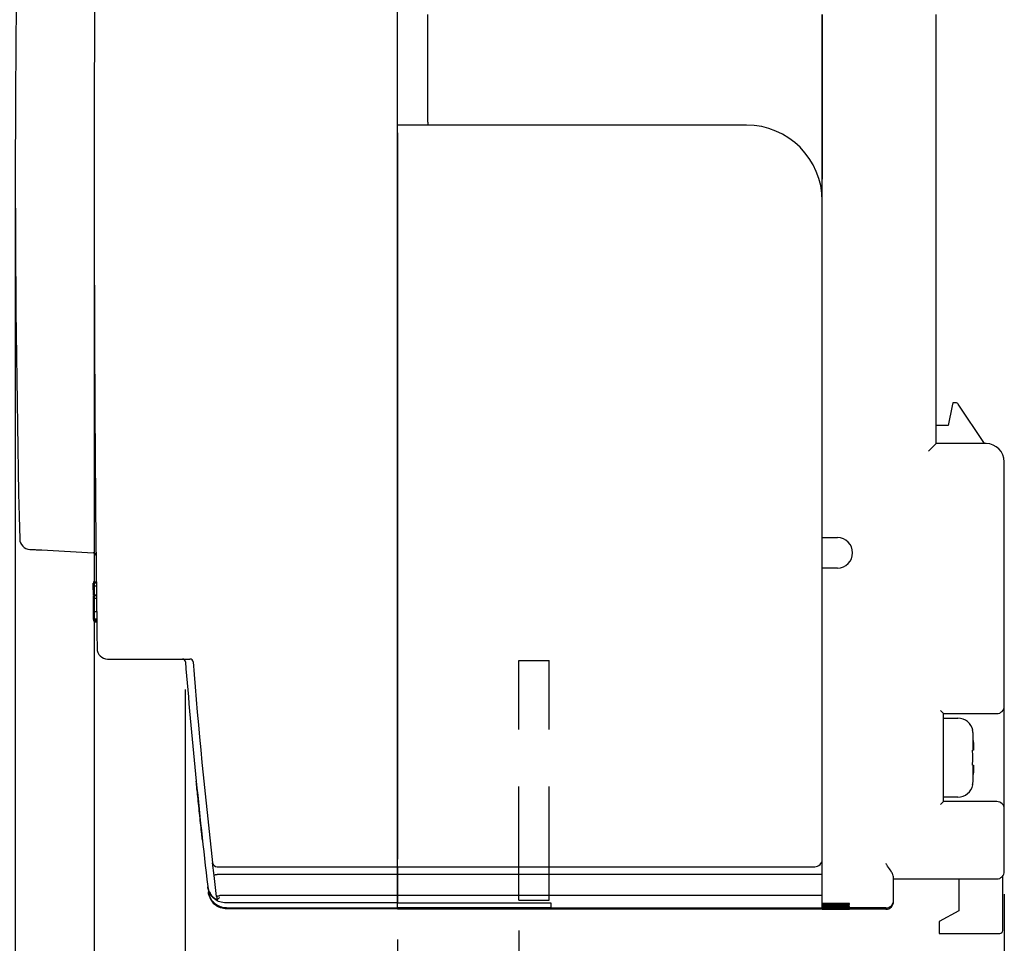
# Model space of a CAD drawing. Extents: x 2148 to 5118, y -907 to 1533.
# Tile 26 of 29: x 4627 to 4692, y 1293 to 1354. Entities that reach past the tile are written whole.
import ezdxf

# ---------------------------------------------------------------- set-up
doc = ezdxf.new("R2010")
doc.units = 0
doc.header["$LTSCALE"] = 3
doc.header["$MEASUREMENT"] = 0
doc.linetypes.add('HIDDEN', pattern=[0.375, 0.25, -0.125])
doc.layers.get('0').update_dxf_attribs({"linetype": 'CONTINUOUS'})
doc.layers.get('Defpoints').update_dxf_attribs({"linetype": 'CONTINUOUS'})
doc.layers.add('di', color=3, linetype='CONTINUOUS')
doc.styles.add('KIM', font='ROMANS.shx', dxfattribs={"height": 5, "bigfont": 'GSG1.shx'})
doc.styles.get("Standard").update_dxf_attribs({"font": 'romans.shx', "height": 3, "bigfont": 'ghs.shx'})
doc.dimstyles.new('STANDARD$0', dxfattribs={"dimtxt": 5, "dimasz": 5, "dimexe": 1, "dimexo": 2, "dimgap": 2, "dimtad": 1, "dimdec": 4, "dimzin": 12, "dimdsep": 46, "dimtxsty": 'KIM', "dimcen": -1, "dimdle": 0.1, "dimadec": 0, "dimazin": 0, "dimtfac": 1, "dimtdec": 4, "dimtmove": 0, "dimatfit": 3, "dimfxl": 0, "dimtolj": 1, "dimtzin": 0, "dimarcsym": 0})

# ---------------------------------------------------------------- blocks, each defined once
blk = doc.blocks.new('*D45')
at = {"layer": 'Defpoints', "color": 0}
for p in [(4692.342, 1298.107), (4660.342, 1295.707), (4692.342, 1282.081)]:
    blk.add_point(p, dxfattribs=at)
at = {"layer": 'di'}
for p, q in [((4692.342, 1296.107), (4692.342, 1280.081)), ((4660.342, 1293.707), (4660.342, 1280.081)), ((4663.142, 1282.081), (4689.542, 1282.081))]:
    blk.add_line(p, q, dxfattribs=at)
for points in [[(4663.142, 1282.547), (4663.142, 1281.614), (4660.342, 1282.081)], [(4689.542, 1282.547), (4689.542, 1281.614), (4692.342, 1282.081)]]:
    blk.add_solid(points, dxfattribs=at)
at = {"layer": 'di', "insert": (4676.6, 1285.581), "char_height": 3, "attachment_point": 5}
blk.add_mtext('\\A1;32', dxfattribs=at)
blk = doc.blocks.new('*D46')
at = {"layer": 'Defpoints', "color": 0}
for p in [(4638.342, 1311.607), (4692.342, 1297.607), (4692.342, 1266.081)]:
    blk.add_point(p, dxfattribs=at)
at = {"layer": 'di'}
for p, q in [((4638.342, 1309.607), (4638.342, 1264.081)), ((4692.342, 1295.607), (4692.342, 1264.081)), ((4641.142, 1266.081), (4689.542, 1266.081))]:
    blk.add_line(p, q, dxfattribs=at)
for points in [[(4641.142, 1266.547), (4641.142, 1265.614), (4638.342, 1266.081)], [(4689.542, 1266.547), (4689.542, 1265.614), (4692.342, 1266.081)]]:
    blk.add_solid(points, dxfattribs=at)
at = {"layer": 'di', "insert": (4665.411, 1269.581), "char_height": 3, "attachment_point": 5}
blk.add_mtext('\\A1;54', dxfattribs=at)
blk = doc.blocks.new('*D47')
at = {"layer": 'Defpoints', "color": 0}
for p in [(4627.142, 1343.607), (4692.342, 1297.107), (4692.342, 1250.081)]:
    blk.add_point(p, dxfattribs=at)
at = {"layer": 'di'}
for p, q in [((4627.142, 1341.607), (4627.142, 1248.081)), ((4692.342, 1295.107), (4692.342, 1248.081)), ((4629.942, 1250.081), (4689.542, 1250.081))]:
    blk.add_line(p, q, dxfattribs=at)
for points in [[(4629.942, 1250.547), (4629.942, 1249.614), (4627.142, 1250.081)], [(4689.542, 1250.547), (4689.542, 1249.614), (4692.342, 1250.081)]]:
    blk.add_solid(points, dxfattribs=at)
at = {"layer": 'di', "insert": (4657.421, 1253.581), "char_height": 3, "attachment_point": 5}
blk.add_mtext('\\A1;65.2', dxfattribs=at)
blk = doc.blocks.new('*D48')
at = {"layer": 'Defpoints', "color": 0}
for p in [(4632.342, 1343.607), (4692.342, 1296.607), (4692.342, 1258.081)]:
    blk.add_point(p, dxfattribs=at)
at = {"layer": 'di'}
for p, q in [((4632.342, 1341.607), (4632.342, 1256.081)), ((4692.342, 1294.607), (4692.342, 1256.081)), ((4635.142, 1258.081), (4689.542, 1258.081))]:
    blk.add_line(p, q, dxfattribs=at)
for points in [[(4635.142, 1258.547), (4635.142, 1257.614), (4632.342, 1258.081)], [(4689.542, 1258.547), (4689.542, 1257.614), (4692.342, 1258.081)]]:
    blk.add_solid(points, dxfattribs=at)
at = {"layer": 'di', "insert": (4661.092, 1261.581), "char_height": 3, "attachment_point": 5}
blk.add_mtext('\\A1;60', dxfattribs=at)
blk = doc.blocks.new('*D49')
at = {"layer": 'Defpoints', "color": 0}
for p in [(4652.342, 1295.124), (4692.342, 1295.124), (4692.342, 1274.081)]:
    blk.add_point(p, dxfattribs=at)
at = {"layer": 'di'}
for p, q in [((4652.342, 1293.124), (4652.342, 1272.081)), ((4692.342, 1293.124), (4692.342, 1272.081)), ((4655.142, 1274.081), (4689.542, 1274.081))]:
    blk.add_line(p, q, dxfattribs=at)
for points in [[(4655.142, 1274.547), (4655.142, 1273.614), (4652.342, 1274.081)], [(4689.542, 1274.547), (4689.542, 1273.614), (4692.342, 1274.081)]]:
    blk.add_solid(points, dxfattribs=at)
at = {"layer": 'di', "insert": (4671.88, 1277.581), "char_height": 3, "attachment_point": 5}
blk.add_mtext('\\A1;40', dxfattribs=at)
blk = doc.blocks.new('*D50')
at = {"layer": 'Defpoints', "color": 0}
for p in [(4613.44, 1353.407), (4692.342, 1290.628), (4692.342, 1242.081)]:
    blk.add_point(p, dxfattribs=at)
at = {"layer": 'di'}
for p, q in [((4613.44, 1351.407), (4613.44, 1240.081)), ((4692.342, 1288.628), (4692.342, 1240.081)), ((4616.24, 1242.081), (4689.542, 1242.081))]:
    blk.add_line(p, q, dxfattribs=at)
for points in [[(4616.24, 1242.547), (4616.24, 1241.614), (4613.44, 1242.081)], [(4689.542, 1242.547), (4689.542, 1241.614), (4692.342, 1242.081)]]:
    blk.add_solid(points, dxfattribs=at)
at = {"layer": 'di', "insert": (4653.328, 1245.581), "char_height": 3, "attachment_point": 5}
blk.add_mtext('\\A1;79', dxfattribs=at)

msp = doc.modelspace()

# ---------------------------------------------------------------- linework, layer by layer
for p, q in [((4652.342, 1298.207), (4652.342, 1389.007)), ((4654.342, 1347.007), (4654.342, 1354.107)), ((4680.342, 1341.807), (4680.342, 1354.107)), ((4680.342, 1354.107), (4680.342, 1343.236)), ((4687.842, 1325.807), (4687.842, 1354.107)), ((4654.342, 1347.007), (4654.342, 1346.807)), ((4675.342, 1346.807), (4652.342, 1346.807)), ((4652.342, 1346.307), (4652.342, 1298.407)), ((4680.342, 1298.407), (4680.342, 1341.807)), ((4688.902, 1328.307), (4688.642, 1327.007)), ((4688.942, 1328.507), (4688.902, 1328.307)), ((4689.135, 1328.507), (4688.942, 1328.507)), ((4691.042, 1325.807), (4689.301, 1328.418)), ((4688.642, 1327.007), (4687.842, 1327.007)), ((4687.342, 1325.307), (4687.842, 1325.807)), ((4691.142, 1325.807), (4687.842, 1325.807)), ((4692.342, 1308.507), (4692.342, 1324.607)), ((4680.342, 1319.607), (4681.342, 1319.607)), ((4628.897, 1318.794), (4632.275, 1318.617)), ((4681.342, 1317.607), (4680.342, 1317.607)), ((4632.482, 1316.672), (4632.282, 1316.672)), ((4632.482, 1316.607), (4632.282, 1316.607)), ((4632.283, 1316.511), (4632.282, 1316.607)), ((4632.484, 1316.399), (4632.284, 1316.399)), ((4632.491, 1315.806), (4632.291, 1315.806)), ((4632.293, 1315.619), (4632.291, 1315.771)), ((4632.491, 1315.769), (4632.291, 1315.769)), ((4632.293, 1315.59), (4632.291, 1315.769)), ((4632.493, 1315.59), (4632.293, 1315.59)), ((4632.295, 1315.394), (4632.293, 1315.59)), ((4632.297, 1315.246), (4632.294, 1315.492)), ((4632.298, 1315.133), (4632.295, 1315.394)), ((4632.3, 1314.993), (4632.297, 1315.246)), ((4632.303, 1314.724), (4632.298, 1315.133)), ((4632.306, 1314.398), (4632.302, 1314.781)), ((4632.306, 1314.402), (4632.302, 1314.738)), ((4632.503, 1314.724), (4632.303, 1314.724)), ((4632.508, 1314.243), (4632.308, 1314.243)), ((4632.509, 1314.172), (4632.309, 1314.172)), ((4632.309, 1314.107), (4632.309, 1314.172)), ((4632.509, 1314.107), (4632.309, 1314.107)), ((4632.51, 1314.043), (4632.31, 1314.043)), ((4633.231, 1311.607), (4638.659, 1311.607)), ((4688.342, 1308.007), (4688.142, 1308.207)), ((4688.342, 1302.207), (4688.342, 1308.007)), ((4688.342, 1308.007), (4691.842, 1308.007)), ((4692.342, 1301.707), (4692.342, 1308.507)), ((4688.342, 1307.707), (4689.284, 1307.707)), ((4690.247, 1306.907), (4690.264, 1306.907)), ((4690.283, 1305.607), (4690.283, 1306.677)), ((4690.283, 1303.538), (4690.283, 1304.607)), ((4688.142, 1302.007), (4688.342, 1302.207)), ((4689.284, 1302.507), (4688.342, 1302.507)), ((4691.842, 1302.207), (4688.342, 1302.207)), ((4692.342, 1298.107), (4692.342, 1301.707)), ((4652.342, 1297.907), (4652.342, 1298.207)), ((4680.342, 1297.407), (4680.342, 1298.407)), ((4680.342, 1297.407), (4680.342, 1298.407)), ((4640.248, 1297.343), (4640.152, 1298.173)), ((4640.853, 1297.907), (4652.342, 1297.907)), ((4652.342, 1297.907), (4652.342, 1297.407)), ((4652.342, 1297.907), (4679.842, 1297.907)), ((4652.342, 1297.407), (4652.342, 1297.907)), ((4692.342, 1297.607), (4692.342, 1298.107)), ((4640.414, 1295.943), (4640.248, 1297.343)), ((4640.451, 1297.407), (4640.442, 1297.407)), ((4652.342, 1297.407), (4640.451, 1297.407)), ((4652.342, 1297.407), (4652.342, 1296.007)), ((4680.342, 1297.407), (4652.342, 1297.407)), ((4652.342, 1296.007), (4652.342, 1297.407)), ((4680.342, 1296.007), (4680.342, 1297.407)), ((4685.042, 1296.094), (4685.042, 1297.241)), ((4685.042, 1297.107), (4691.842, 1297.107)), ((4689.342, 1297.107), (4689.342, 1295.007)), ((4692.242, 1293.707), (4692.242, 1297.307)), ((4639.834, 1296.583), (4639.871, 1296.272)), ((4639.872, 1296.258), (4639.88, 1296.198)), ((4640.437, 1295.751), (4640.437, 1295.751)), ((4640.607, 1296.007), (4640.617, 1296.007)), ((4652.342, 1296.007), (4640.617, 1296.007)), ((4652.342, 1296.007), (4652.342, 1295.802)), ((4680.342, 1296.007), (4652.342, 1296.007)), ((4652.342, 1295.802), (4652.342, 1296.007)), ((4652.342, 1295.602), (4652.342, 1295.802)), ((4652.342, 1295.802), (4652.342, 1295.602)), ((4652.342, 1295.524), (4652.342, 1295.602)), ((4652.342, 1295.602), (4652.342, 1295.531)), ((4680.342, 1295.802), (4680.342, 1296.007)), ((4680.342, 1295.602), (4680.342, 1295.802)), ((4680.342, 1295.179), (4680.342, 1295.602)), ((4685.042, 1295.695), (4685.042, 1296.094)), ((4685.042, 1295.646), (4685.042, 1295.695)), ((4685.042, 1295.607), (4685.042, 1295.646)), ((4640.491, 1295.303), (4640.491, 1295.303)), ((4641.026, 1295.523), (4641.026, 1295.524)), ((4652.342, 1295.523), (4641.026, 1295.523)), ((4652.342, 1295.179), (4641.066, 1295.179)), ((4652.342, 1295.133), (4641.072, 1295.133)), ((4652.342, 1295.531), (4662.442, 1295.531)), ((4652.342, 1295.523), (4652.342, 1295.524)), ((4652.342, 1295.414), (4652.342, 1295.523)), ((4652.342, 1295.214), (4652.342, 1295.414)), ((4652.342, 1295.179), (4652.342, 1295.214)), ((4662.442, 1295.21), (4652.342, 1295.21)), ((4652.342, 1295.21), (4652.342, 1295.179)), ((4652.342, 1295.155), (4652.342, 1295.179)), ((4680.342, 1295.179), (4652.342, 1295.179)), ((4652.342, 1295.179), (4652.342, 1295.155)), ((4652.342, 1295.133), (4652.342, 1295.155)), ((4652.342, 1295.155), (4652.342, 1295.135)), ((4652.342, 1295.135), (4662.442, 1295.135)), ((4662.442, 1295.531), (4662.442, 1295.21)), ((4662.442, 1295.135), (4662.442, 1295.107)), ((4680.342, 1295.107), (4662.442, 1295.107)), ((4680.342, 1295.507), (4681.642, 1295.507)), ((4681.642, 1295.468), (4680.342, 1295.468)), ((4680.342, 1295.433), (4681.442, 1295.433)), ((4681.442, 1295.398), (4680.342, 1295.398)), ((4680.342, 1295.367), (4681.442, 1295.367)), ((4681.442, 1295.336), (4680.342, 1295.336)), ((4680.342, 1295.308), (4681.442, 1295.308)), ((4681.442, 1295.281), (4680.342, 1295.281)), ((4680.342, 1295.257), (4681.442, 1295.257)), ((4681.442, 1295.234), (4680.342, 1295.234)), ((4684.542, 1295.195), (4680.342, 1295.195)), ((4680.342, 1295.155), (4680.342, 1295.179)), ((4680.342, 1295.107), (4680.342, 1295.155)), ((4680.342, 1295.127), (4681.642, 1295.127)), ((4681.642, 1295.119), (4680.342, 1295.119)), ((4680.342, 1295.113), (4681.442, 1295.113)), ((4681.442, 1295.109), (4680.342, 1295.109)), ((4680.342, 1295.108), (4681.442, 1295.108)), ((4682.142, 1295.495), (4682.142, 1295.48)), ((4682.142, 1295.418), (4682.142, 1295.413)), ((4682.142, 1295.353), (4682.142, 1295.349)), ((4682.142, 1295.296), (4682.142, 1295.293)), ((4682.142, 1295.247), (4682.142, 1295.244)), ((4682.142, 1295.124), (4682.142, 1295.121)), ((4682.142, 1295.111), (4682.142, 1295.111)), ((4684.542, 1295.107), (4682.142, 1295.107)), ((4682.142, 1295.107), (4682.142, 1295.107)), ((4689.342, 1295.007), (4688.042, 1294.307)), ((4688.042, 1294.307), (4688.042, 1293.707)), ((4688.042, 1293.707), (4688.042, 1293.507)), ((4688.042, 1293.507), (4692.042, 1293.507))]:
    msp.add_line(p, q)
at = {"linetype": 'HIDDEN', "ltscale": 10}
for p, q in [((4660.342, 1295.707), (4660.342, 1311.507)), ((4660.342, 1311.507), (4662.342, 1311.507)), ((4662.342, 1295.707), (4662.342, 1311.507)), ((4660.342, 1295.707), (4662.342, 1295.707))]:
    msp.add_line(p, q, dxfattribs=at)
at = {"flags": 128}
for points in [[(4632.302, 1314.781), (4632.302, 1314.805), (4632.301, 1314.829), (4632.301, 1314.853), (4632.301, 1314.877), (4632.301, 1314.901), (4632.3, 1314.925), (4632.3, 1314.949), (4632.3, 1314.973)], [(4632.309, 1314.172), (4632.308, 1314.248), (4632.307, 1314.324), (4632.306, 1314.4), (4632.305, 1314.476), (4632.304, 1314.552), (4632.304, 1314.628), (4632.303, 1314.704), (4632.302, 1314.781)], [(4632.309, 1314.172), (4632.308, 1314.212), (4632.308, 1314.243)], [(4640.414, 1295.943), (4640.417, 1295.919), (4640.419, 1295.895), (4640.422, 1295.871), (4640.425, 1295.847), (4640.428, 1295.823), (4640.431, 1295.799), (4640.434, 1295.775), (4640.437, 1295.751)]]:
    msp.add_lwpolyline(points, dxfattribs=at)
for centre, radius, start, end in [((7232.342, 1343.607), 2600, 179.310045, 180.689955), ((5627.342, 1343.607), 1000.2, 178.619947, 181.380053), ((4675.342, 1341.807), 5, 0, 90), ((4689.135, 1328.307), 0.2, 33.69007, 90), ((4691.142, 1324.607), 1.2, 0, 90), ((4628.132, 1319.535), 0.7, 181.38005, 267), ((4681.342, 1318.607), 1, 270, 90), ((4632.264, 1318.418), 0.2, 0.55507, 87), ((4633.231, 1312.307), 0.7, 180.68996, 270), ((4638.158, 1311.407), 0.2, 4.61499, 90), ((5037.06, 1343.607), 400, 184.61499, 186.74736), ((4638.659, 1311.407), 0.2, 4.62078, 90), ((5037.06, 1343.607), 399.5, 184.62078, 186.53023), ((4691.842, 1308.507), 0.5, 270, 0), ((4689.284, 1306.707), 1, 11.5457, 90), ((4689.284, 1303.507), 1, 270, 348.4624), ((4691.842, 1301.707), 0.5, 0, 90), ((4679.842, 1298.407), 0.5, 270, 0), ((4640.45, 1298.207), 0.3, 186.53023, 270), ((4691.842, 1297.607), 0.5, 270, 0), ((4684.542, 1295.695), 0.5, 269.99804, 359.99804), ((4684.542, 1295.607), 0.5, 270, 0), ((4692.042, 1293.707), 0.2, 270, 0)]:
    msp.add_arc(centre, radius, start, end)
for points, knots in [([(4680.342, 1341.807), (4680.342, 1341.812), (4680.342, 1342.153), (4680.342, 1342.626), (4680.342, 1343.102), (4680.342, 1343.236)], [0, 0, 0, 0, 0.009794, 0.722474, 1, 1, 1, 1]), ([(4628.095, 1318.836), (4628.099, 1318.836), (4628.109, 1318.836), (4628.204, 1318.831), (4628.385, 1318.821), (4628.626, 1318.808), (4628.806, 1318.799), (4628.897, 1318.794)], [0, 0, 0, 0, 0.139221, 0.353824, 0.569028, 0.784519, 1, 1, 1, 1]), ([(4632.284, 1316.399), (4632.284, 1316.432), (4632.283, 1316.5), (4632.282, 1316.59), (4632.282, 1316.601), (4632.282, 1316.607)], [0, 0, 0, 0, 0.24948, 0.49847, 1, 1, 1, 1]), ([(4632.291, 1315.806), (4632.29, 1315.912), (4632.288, 1316.071), (4632.286, 1316.272), (4632.285, 1316.356), (4632.284, 1316.399)], [0, 0, 0, 0, 0.501075, 0.750315, 1, 1, 1, 1]), ([(4632.308, 1314.243), (4632.307, 1314.329), (4632.305, 1314.499), (4632.303, 1314.649), (4632.303, 1314.724)], [0, 0, 0, 0, 0.502014, 1, 1, 1, 1]), ([(4690.283, 1306.677), (4690.28, 1306.711), (4690.275, 1306.788), (4690.257, 1306.864), (4690.247, 1306.907)], [0, 0, 0, 0, 0.428206, 1, 1, 1, 1]), ([(4690.308, 1306.107), (4690.307, 1306.132), (4690.299, 1306.322), (4690.29, 1306.512), (4690.283, 1306.677)], [0, 0, 0, 0, 0.128888, 1, 1, 1, 1]), ([(4690.308, 1306.107), (4690.31, 1306.051), (4690.315, 1305.939), (4690.318, 1305.789), (4690.317, 1305.676), (4690.313, 1305.616), (4690.309, 1305.61), (4690.308, 1305.607)], [0, 0, 0, 0, 0.214612, 0.429239, 0.643513, 0.857576, 1, 1, 1, 1]), ([(4690.247, 1305.607), (4690.257, 1305.607), (4690.275, 1305.607), (4690.28, 1305.607), (4690.283, 1305.607)], [0, 0, 0, 0, 0.571794, 1, 1, 1, 1]), ([(4690.283, 1304.607), (4690.28, 1304.607), (4690.275, 1304.607), (4690.257, 1304.607), (4690.247, 1304.607)], [0, 0, 0, 0, 0.428206, 1, 1, 1, 1]), ([(4690.283, 1303.538), (4690.29, 1303.703), (4690.299, 1303.893), (4690.307, 1304.083), (4690.308, 1304.107)], [0, 0, 0, 0, 0.871112, 1, 1, 1, 1]), ([(4690.308, 1304.607), (4690.31, 1304.602), (4690.315, 1304.591), (4690.318, 1304.505), (4690.317, 1304.378), (4690.313, 1304.238), (4690.309, 1304.145), (4690.308, 1304.107)], [0, 0, 0, 0, 0.214612, 0.429239, 0.643513, 0.857576, 1, 1, 1, 1]), ([(4639.482, 1299.652), (4639.468, 1299.786), (4639.433, 1300.103), (4639.373, 1300.65), (4639.306, 1301.276), (4639.239, 1301.912), (4639.157, 1302.703), (4639.103, 1303.228), (4639.07, 1303.563)], [0, 0, 0, 0, 0.111592, 0.26571, 0.419831, 0.574549, 0.729265, 1, 1, 1, 1]), ([(4690.247, 1303.307), (4690.259, 1303.361), (4690.277, 1303.437), (4690.281, 1303.515), (4690.283, 1303.538)], [0, 0, 0, 0, 0.70684, 1, 1, 1, 1]), ([(4690.264, 1303.307), (4690.264, 1303.307), (4690.269, 1303.307), (4690.258, 1303.307), (4690.247, 1303.307)], [0, 0, 0, 0, 0.001284, 1, 1, 1, 1]), ([(4640.45, 1297.907), (4640.452, 1297.907), (4640.457, 1297.907), (4640.504, 1297.907), (4640.595, 1297.907), (4640.716, 1297.907), (4640.807, 1297.907), (4640.853, 1297.907)], [0, 0, 0, 0, 0.136761, 0.351246, 0.567071, 0.783547, 1, 1, 1, 1]), ([(4685.042, 1297.241), (4685.032, 1297.29), (4685.011, 1297.396), (4684.864, 1297.643), (4684.698, 1297.888), (4684.579, 1298.055), (4684.543, 1298.106), (4684.542, 1298.107)], [0, 0, 0, 0, 0.2178225, 0.4765661, 0.8410136, 0.9946078, 1, 1, 1, 1]), ([(4640.248, 1297.343), (4640.248, 1297.344), (4640.248, 1297.347), (4640.252, 1297.355), (4640.274, 1297.369), (4640.318, 1297.384), (4640.376, 1297.398), (4640.42, 1297.404), (4640.442, 1297.407)], [0, 0, 0, 0, 0.0143033, 0.1552665, 0.3704072, 0.5814984, 0.7907165, 1, 1, 1, 1]), ([(4639.83, 1296.611), (4639.842, 1296.541), (4639.866, 1296.405), (4639.956, 1296.186), (4640.134, 1295.915), (4640.323, 1295.792), (4640.441, 1295.714)], [0, 0, 0, 0, 0.167844, 0.32738, 0.578354, 1, 1, 1, 1]), ([(4639.83, 1296.611), (4639.831, 1296.606), (4639.832, 1296.596), (4639.833, 1296.587), (4639.834, 1296.583)], [0, 0, 0, 0, 0.554792, 1, 1, 1, 1]), ([(4639.869, 1296.425), (4639.864, 1296.436), (4639.842, 1296.486), (4639.837, 1296.541), (4639.834, 1296.583)], [0, 0, 0, 0, 0.23558, 1, 1, 1, 1]), ([(4639.871, 1296.272), (4639.9, 1296.14), (4639.958, 1295.875), (4640.206, 1295.542), (4640.541, 1295.308), (4640.846, 1295.221), (4641.021, 1295.215), (4641.062, 1295.214)], [0, 0, 0, 0, 0.232267, 0.464536, 0.696798, 0.929043, 1, 1, 1, 1]), ([(4639.871, 1296.272), (4639.871, 1296.27), (4639.872, 1296.265), (4639.872, 1296.261), (4639.872, 1296.258)], [0, 0, 0, 0, 0.481947, 1, 1, 1, 1]), ([(4640.486, 1295.343), (4640.387, 1295.409), (4640.208, 1295.528), (4640.019, 1295.788), (4639.911, 1296.033), (4639.885, 1296.187), (4639.872, 1296.258)], [0, 0, 0, 0, 0.352205, 0.632298, 0.830242, 1, 1, 1, 1]), ([(4639.88, 1296.198), (4639.892, 1296.127), (4639.918, 1295.976), (4640.023, 1295.736), (4640.211, 1295.476), (4640.39, 1295.359), (4640.492, 1295.292)], [0, 0, 0, 0, 0.168728, 0.363798, 0.636594, 1, 1, 1, 1]), ([(4639.88, 1296.198), (4639.88, 1296.197), (4639.88, 1296.194), (4639.88, 1296.192), (4639.88, 1296.191)], [0, 0, 0, 0, 0.536412, 1, 1, 1, 1]), ([(4639.912, 1296.042), (4639.908, 1296.051), (4639.888, 1296.098), (4639.884, 1296.149), (4639.88, 1296.191)], [0, 0, 0, 0, 0.191213, 1, 1, 1, 1]), ([(4641.026, 1295.524), (4640.89, 1295.537), (4640.619, 1295.563), (4640.267, 1295.773), (4640.037, 1295.997), (4639.976, 1296.162), (4639.962, 1296.2)], [0, 0, 0, 0, 0.3027189, 0.6054281, 0.9081823, 1, 1, 1, 1]), ([(4640.414, 1295.943), (4640.414, 1295.943), (4640.413, 1295.946), (4640.418, 1295.954), (4640.44, 1295.968), (4640.484, 1295.984), (4640.542, 1295.998), (4640.585, 1296.004), (4640.607, 1296.007)], [0, 0, 0, 0, 0.014306, 0.155256, 0.370396, 0.58149, 0.790712, 1, 1, 1, 1]), ([(4640.437, 1295.751), (4640.439, 1295.753), (4640.443, 1295.756), (4640.471, 1295.775), (4640.513, 1295.803), (4640.564, 1295.84), (4640.603, 1295.868), (4640.622, 1295.882), (4640.622, 1295.883)], [0, 0, 0, 0, 0.187029, 0.373742, 0.568779, 0.784584, 0.990806, 1, 1, 1, 1]), ([(4640.437, 1295.751), (4640.438, 1295.743), (4640.439, 1295.731), (4640.441, 1295.718), (4640.441, 1295.714)], [0, 0, 0, 0, 0.6504977, 1, 1, 1, 1]), ([(4641.072, 1295.133), (4640.935, 1295.142), (4640.718, 1295.156), (4640.536, 1295.272), (4640.469, 1295.315)], [0, 0, 0, 0, 0.630856, 1, 1, 1, 1]), ([(4641.066, 1295.179), (4640.931, 1295.191), (4640.728, 1295.209), (4640.548, 1295.298), (4640.488, 1295.328)], [0, 0, 0, 0, 0.670016, 1, 1, 1, 1]), ([(4640.491, 1295.303), (4640.491, 1295.301), (4640.492, 1295.297), (4640.492, 1295.293), (4640.492, 1295.292)], [0, 0, 0, 0, 0.646884, 1, 1, 1, 1]), ([(4681.442, 1295.433), (4681.445, 1295.433), (4681.526, 1295.433), (4681.686, 1295.433), (4681.894, 1295.43), (4682.05, 1295.426), (4682.131, 1295.422), (4682.139, 1295.419), (4682.142, 1295.418)], [0, 0, 0, 0, 0.007024, 0.221634, 0.436244, 0.650887, 0.865583, 1, 1, 1, 1]), ([(4682.142, 1295.413), (4682.134, 1295.412), (4682.119, 1295.408), (4681.998, 1295.404), (4681.82, 1295.4), (4681.624, 1295.398), (4681.494, 1295.398), (4681.442, 1295.398)], [0, 0, 0, 0, 0.214757, 0.429514, 0.644248, 0.858934, 1, 1, 1, 1]), ([(4681.442, 1295.367), (4681.445, 1295.367), (4681.526, 1295.367), (4681.686, 1295.367), (4681.894, 1295.364), (4682.05, 1295.361), (4682.131, 1295.357), (4682.139, 1295.354), (4682.142, 1295.353)], [0, 0, 0, 0, 0.0069967, 0.2216216, 0.4362467, 0.6508989, 0.8655923, 1, 1, 1, 1]), ([(4682.142, 1295.349), (4682.134, 1295.348), (4682.119, 1295.345), (4681.998, 1295.341), (4681.82, 1295.338), (4681.624, 1295.336), (4681.494, 1295.336), (4681.442, 1295.336)], [0, 0, 0, 0, 0.214743, 0.429488, 0.644213, 0.8589, 1, 1, 1, 1]), ([(4681.442, 1295.308), (4681.445, 1295.308), (4681.526, 1295.308), (4681.686, 1295.308), (4681.894, 1295.306), (4682.05, 1295.303), (4682.131, 1295.299), (4682.139, 1295.297), (4682.142, 1295.296)], [0, 0, 0, 0, 0.006972, 0.221611, 0.43625, 0.650909, 0.865601, 1, 1, 1, 1]), ([(4682.142, 1295.293), (4682.134, 1295.291), (4682.119, 1295.289), (4681.998, 1295.285), (4681.821, 1295.283), (4681.624, 1295.281), (4681.494, 1295.281), (4681.442, 1295.281)], [0, 0, 0, 0, 0.214732, 0.429464, 0.644182, 0.85887, 1, 1, 1, 1]), ([(4681.442, 1295.257), (4681.445, 1295.257), (4681.525, 1295.257), (4681.686, 1295.257), (4681.894, 1295.255), (4682.05, 1295.252), (4682.131, 1295.249), (4682.139, 1295.247), (4682.142, 1295.247)], [0, 0, 0, 0, 0.006951, 0.221601, 0.436252, 0.650918, 0.865609, 1, 1, 1, 1]), ([(4682.142, 1295.244), (4682.134, 1295.243), (4682.119, 1295.24), (4681.998, 1295.237), (4681.821, 1295.235), (4681.624, 1295.234), (4681.494, 1295.234), (4681.442, 1295.234)], [0, 0, 0, 0, 0.214722, 0.429444, 0.644155, 0.858845, 1, 1, 1, 1]), ([(4681.442, 1295.113), (4681.445, 1295.113), (4681.525, 1295.113), (4681.686, 1295.113), (4681.894, 1295.113), (4682.05, 1295.112), (4682.131, 1295.112), (4682.139, 1295.112), (4682.142, 1295.111)], [0, 0, 0, 0, 0.006893, 0.221576, 0.43626, 0.650945, 0.865631, 1, 1, 1, 1]), ([(4682.142, 1295.111), (4682.134, 1295.111), (4682.119, 1295.11), (4681.998, 1295.11), (4681.821, 1295.11), (4681.624, 1295.11), (4681.494, 1295.109), (4681.442, 1295.109)], [0, 0, 0, 0, 0.214694, 0.429389, 0.644083, 0.858777, 1, 1, 1, 1]), ([(4681.442, 1295.108), (4681.445, 1295.108), (4681.525, 1295.108), (4681.686, 1295.108), (4681.894, 1295.108), (4682.05, 1295.108), (4682.131, 1295.107), (4682.139, 1295.107), (4682.142, 1295.107)], [0, 0, 0, 0, 0.006891, 0.221576, 0.436261, 0.650946, 0.865632, 1, 1, 1, 1]), ([(4681.642, 1295.507), (4681.644, 1295.507), (4681.702, 1295.507), (4681.816, 1295.506), (4681.965, 1295.504), (4682.077, 1295.501), (4682.134, 1295.498), (4682.14, 1295.495), (4682.142, 1295.495)], [0, 0, 0, 0, 0.007058, 0.22165, 0.436242, 0.650875, 0.865573, 1, 1, 1, 1]), ([(4682.142, 1295.48), (4682.137, 1295.479), (4682.126, 1295.476), (4682.039, 1295.472), (4681.912, 1295.47), (4681.772, 1295.468), (4681.679, 1295.468), (4681.642, 1295.468)], [0, 0, 0, 0, 0.214771, 0.429543, 0.644286, 0.85897, 1, 1, 1, 1]), ([(4681.642, 1295.127), (4681.644, 1295.127), (4681.702, 1295.127), (4681.816, 1295.126), (4681.965, 1295.126), (4682.077, 1295.125), (4682.134, 1295.125), (4682.14, 1295.124), (4682.142, 1295.124)], [0, 0, 0, 0, 0.006898, 0.221579, 0.43626, 0.650943, 0.865629, 1, 1, 1, 1]), ([(4682.142, 1295.121), (4682.137, 1295.121), (4682.126, 1295.12), (4682.039, 1295.12), (4681.912, 1295.119), (4681.772, 1295.119), (4681.679, 1295.119), (4681.642, 1295.119)], [0, 0, 0, 0, 0.2146965, 0.4293931, 0.6440885, 0.8587819, 1, 1, 1, 1])]:
    msp.add_open_spline(points, degree=3, knots=knots)
msp.add_open_spline([(4690.247, 1304.607), (4690.255, 1304.774), (4690.272, 1305.107), (4690.255, 1305.441), (4690.247, 1305.607)], degree=3)

# ---------------------------------------------------------------- dimensions: what is measured, and where the dimension line sits
at = {"layer": 'di'}
dim = msp.add_linear_dim(base=(4692.342, 1242.081), p1=(4613.44, 1353.407), p2=(4692.342, 1290.628), angle=180, text='79', dimstyle='STANDARD$0', override={"dimtxt": 3, "dimasz": 2.8, "dimexe": 2, "dimdec": 2, "dimzin": 8, "dimtxsty": 'Standard', "dimcen": 0, "dimclrd": 256, "dimclre": 256, "dimclrt": 256, "dimadec": 2, "dimazin": 2, "dimtfac": 0.6, "dimtdec": 2, "dimtmove": 0, "dimtzin": 8, "dimlwd": 65535, "dimlwe": 65535, "dimarcsym": 1}, dxfattribs=at)
dim.commit()
dim.dimension.update_dxf_attribs({"geometry": '*D50', "text_midpoint": (4653.328, 1242.081), "dimtype": 160})
for base, p1, p2, picture, middle in [((4692.342, 1250.081), (4627.142, 1343.607), (4692.342, 1297.107), '*D47', (4657.421, 1250.081)), ((4692.342, 1258.081), (4632.342, 1343.607), (4692.342, 1296.607), '*D48', (4661.092, 1258.081)), ((4692.342, 1266.081), (4638.342, 1311.607), (4692.342, 1297.607), '*D46', (4665.411, 1266.081)), ((4692.342, 1274.081), (4652.342, 1295.124), (4692.342, 1295.124), '*D49', (4671.88, 1274.081))]:
    dim = msp.add_linear_dim(base=base, p1=p1, p2=p2, angle=180, dimstyle='STANDARD$0', override={"dimtxt": 3, "dimasz": 2.8, "dimexe": 2, "dimdec": 2, "dimzin": 8, "dimtxsty": 'Standard', "dimcen": 0, "dimclrd": 256, "dimclre": 256, "dimclrt": 256, "dimadec": 2, "dimazin": 2, "dimtfac": 0.6, "dimtdec": 2, "dimtmove": 0, "dimtzin": 8, "dimlwd": 65535, "dimlwe": 65535, "dimarcsym": 1}, dxfattribs=at)
    dim.commit()
    dim.dimension.update_dxf_attribs({"geometry": picture, "text_midpoint": middle, "dimtype": 160})
dim = msp.add_linear_dim(base=(4692.342, 1282.081), p1=(4660.342, 1295.707), p2=(4692.342, 1298.107), dimstyle='STANDARD$0', override={"dimtxt": 3, "dimasz": 2.8, "dimexe": 2, "dimdec": 2, "dimzin": 8, "dimtxsty": 'Standard', "dimcen": 0, "dimclrd": 256, "dimclre": 256, "dimclrt": 256, "dimadec": 2, "dimazin": 2, "dimtfac": 0.6, "dimtdec": 2, "dimtmove": 0, "dimtzin": 8, "dimlwd": 65535, "dimlwe": 65535, "dimarcsym": 1}, dxfattribs=at)
dim.commit()
dim.dimension.update_dxf_attribs({"geometry": '*D45', "text_midpoint": (4676.6, 1282.081), "dimtype": 160})

doc.saveas('drawing.dxf')
